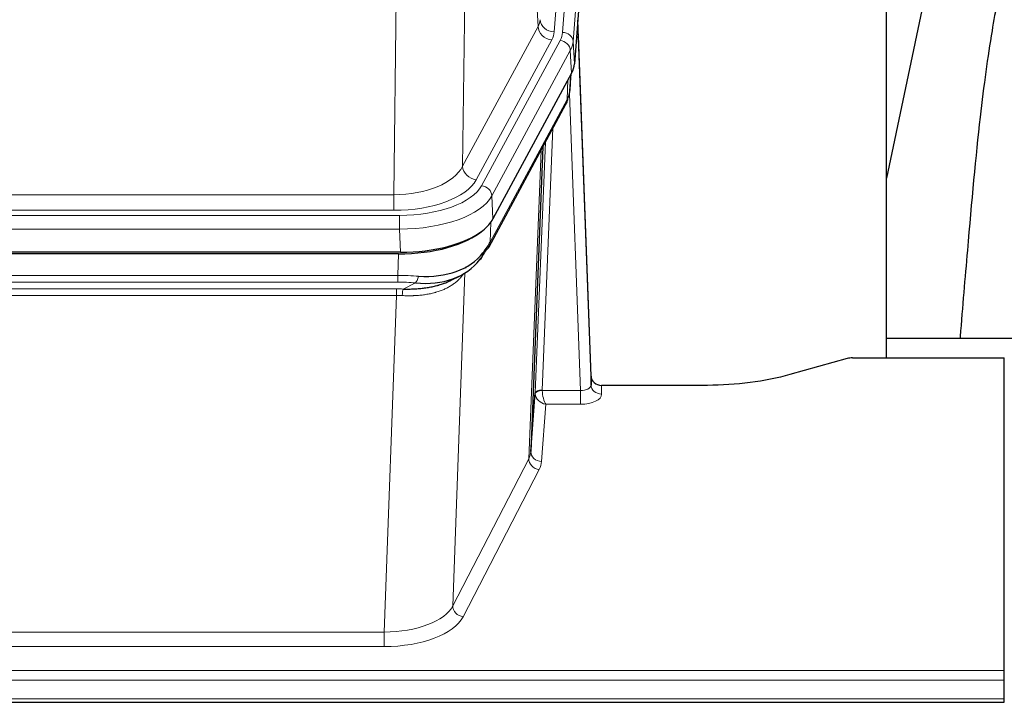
# Model space of a CAD drawing. Header units: inches. Extents: x 0 to 29700, y -16 to 21000.
# Tile 114 of 256: x 4112 to 4391, y 17802 to 17995. Entities that reach past the tile are written whole.
import ezdxf

# ---------------------------------------------------------------- set-up
doc = ezdxf.new("R2010")
doc.units = ezdxf.units.IN
doc.layers.add('1', color=7, linetype='Continuous', true_color=0xffffff)

msp = doc.modelspace()

# ---------------------------------------------------------------- linework, layer by layer
at = {"layer": '1', "color": 110, "linetype": 'Continuous', "lineweight": 13}
for p, q in [((4276.657, 18164.751), (4263.591, 17991.978)), ((4265.938, 17991.826), (4279.049, 18165.186)), ((4282.043, 18162.616), (4268.932, 17989.256)), ((4259.018, 17993.495), (4254.666, 18067.747)), ((4238.623, 18029.603), (4237.666, 17953.952)), ((4218.223, 17945.917), (4219.191, 18022.413)), ((4237.666, 17953.952), (4259.018, 17993.495)), ((4241.541, 17950.144), (4262.893, 17989.687)), ((4243.067, 17948.469), (4265.241, 17989.535)), ((4268.932, 17989.256), (4269.305, 17982.883)), ((4268.148, 17986.678), (4245.974, 17945.613)), ((4268.521, 17980.306), (4268.148, 17986.678)), ((4267.251, 17972.801), (4267.47, 17978.359)), ((4268.037, 17975.38), (4268.391, 17980.064)), ((4245.504, 17932.526), (4267.251, 17972.801)), ((4271.018, 17890.557), (4267.887, 17974.409)), ((4263.234, 17964.696), (4260.212, 17890.644)), ((4256.4, 17871.25), (4259.867, 17958.461)), ((4258.214, 17889.878), (4261.107, 17960.756)), ((4005.58, 17945.917), (4218.223, 17945.917)), ((4218.223, 17941.503), (4218.223, 17945.917)), ((4245.974, 17945.613), (4246.267, 17939.091)), ((4218.223, 17941.503), (4005.58, 17941.503)), ((4003.991, 17940.08), (4219.811, 17940.08)), ((4219.811, 17936.174), (4219.811, 17940.08)), ((4219.811, 17936.174), (4003.991, 17936.174)), ((4220.105, 17929.653), (4219.811, 17936.174)), ((4245.681, 17938.161), (4245.504, 17932.526)), ((4219.322, 17923.08), (4219.513, 17929.171)), ((4238.614, 17925.44), (4238.576, 17925.346)), ((4004.481, 17923.08), (4219.322, 17923.08)), ((4219.322, 17921.215), (4219.322, 17923.08)), ((4238.351, 17923.775), (4234.915, 17829.635)), ((4219.322, 17921.215), (4004.481, 17921.215)), ((4004.823, 17919.272), (4218.98, 17919.272)), ((4218.98, 17917.407), (4218.98, 17919.272)), ((4220.893, 17919.241), (4224.346, 17920.986)), ((4218.98, 17917.407), (4004.823, 17917.407)), ((4215.506, 17822.231), (4218.98, 17917.407)), ((4276.999, 17892.004), (4277.009, 17889.556)), ((4260.213, 17890.557), (4271.018, 17890.557)), ((4271.018, 17890.557), (4271.018, 17886.642)), ((4261.176, 17886.642), (4259.982, 17870.494)), ((4271.018, 17886.642), (4261.176, 17886.642)), ((4234.915, 17829.635), (4256.4, 17871.25)), ((4259.309, 17868.187), (4237.824, 17826.572)), ((4008.296, 17822.231), (4215.506, 17822.231)), ((4215.506, 17822.231), (4215.506, 17818.13)), ((4215.506, 17818.13), (4008.296, 17818.13)), ((3833.901, 17811.369), (4390.901, 17811.369)), ((3833.901, 17808.635), (4390.901, 17808.635)), ((3833.901, 17803.387), (4390.901, 17803.387))]:
    msp.add_line(p, q, dxfattribs=at)
at = {"layer": '1', "color": 2, "linetype": 'Continuous', "lineweight": 25}
for p, q in [((4282.423, 18156.337), (4269.305, 17982.883)), ((4357.561, 17899.771), (4357.561, 18088.573)), ((4376.085, 18038.491), (4357.561, 17950.597)), ((4274, 17894.626), (4270.242, 17995.264)), ((4270.322, 17990.871), (4274.011, 17892.089)), ((4268.521, 17980.306), (4246.267, 17939.091)), ((4268.03, 17975.267), (4268.393, 17980.069)), ((4268.207, 17979.724), (4268.037, 17975.38)), ((4268.03, 17975.267), (4268.037, 17975.38)), ((4245.145, 17931.196), (4266.892, 17971.471)), ((4260.413, 17959.471), (4256.986, 17873.26)), ((4220.105, 17929.653), (4003.698, 17929.653)), ((4219.513, 17929.171), (4004.29, 17929.171)), ((4234.21, 17921.608), (4237.004, 17923.019)), ((4357.564, 17905.344), (4429.561, 17905.344)), ((4346.445, 17899.576), (4330.281, 17895.045)), ((4347.944, 17899.771), (4390.901, 17899.771)), ((4390.901, 17811.369), (4390.901, 17899.771)), ((4274.011, 17892.089), (4274, 17894.626)), ((4306.901, 17892.004), (4276.999, 17892.004)), ((4256.986, 17873.26), (4258.214, 17889.878)), ((4390.901, 17808.635), (4390.901, 17811.369)), ((4390.901, 17803.387), (4390.901, 17808.635)), ((3833.901, 17802.372), (4390.901, 17802.372)), ((4390.901, 17802.372), (4390.901, 17803.387))]:
    msp.add_line(p, q, dxfattribs=at)
at = {"layer": '1', "color": 110, "linetype": 'Continuous', "lineweight": 13}
for centre, major_axis, ratio, start_param, end_param in [((4239.573, 17995.916), (-20.038, 0.241), 0.4621297, 2.903225, 3.1123764), ((4263.591, 17995.526), (3.989, -0.302), 0.8864705, 3.2608937, 4.7793301), ((4270.322, 17988.718), (-0.214, 6.443), 0.0117452, 5.0526437, 5.774114), ((4262.893, 17993.235), (3.52, -1.9), 0.8606628, 3.6289862, 5.1474227), ((4239.573, 17992.368), (-24.033, 0.005), 0.4611335, 2.8976848, 3.1068362), ((4241.92, 17992.216), (-24.033, 0.005), 0.4611335, 2.8976848, 3.1068362), ((4265.938, 17989.165), (2.991, -0.226), 0.8864705, 0.119301, 1.6377375), ((4265.241, 17986.874), (2.64, -1.425), 0.8606628, 0.4873936, 2.00583), ((4241.92, 17989.555), (27.028, 0.171), 0.4605352, 6.0362132, 6.2453646), ((4267.324, 17990.78), (2.998, 0.112), 0.4302668, 5.7021495, 6.2671208), ((4263.373, 17973.371), (3.52, -1.9), 0.8606628, 0.0000038, 0.4001271), ((4240.242, 17955.592), (27.538, 20.422), 0.1820481, 5.9117303, 5.9437105), ((4218.302, 17956.524), (20.002, 0.126), 0.5302672, 4.7050812, 6.0263936), ((4241.541, 17953.692), (-3.52, 1.9), 0.8606628, 0.4873936, 2.00583), ((4218.302, 17952.976), (24.002, 0.049), 0.477994, 4.708097, 6.0294094), ((4219.76, 17951.177), (-24.02, 0.03), 0.4619935, 1.5735185, 2.8978281), ((4243.067, 17945.808), (2.64, -1.425), 0.8606628, 0.4873936, 2.00583), ((4219.76, 17948.516), (27.018, 0.111), 0.4567867, 4.7124116, 6.0367213), ((4241.625, 17933.096), (3.52, -1.9), 0.8606628, 0.0000038, 0.4001271), ((4218.673, 17915.646), (27.015, 0.091), 0.2751837, 1.3250001, 1.545831), ((4224.346, 17924.822), (-0.368, -3.983), 0.2964475, 0.3019504, 1.0888865), ((4218.191, 17909.46), (24.025, 0.387), 0.4081205, 1.4515093, 1.5313568), ((4218.673, 17911.811), (23.017, 0.318), 0.4083138, 1.3161001, 1.5369309), ((4220.893, 17915.406), (0.131, 3.998), 0.1099517, 0.2897867, 1.0584981), ((4218.191, 17905.625), (20.023, 0.877), 0.5868264, 1.4258228, 1.5056703), ((4271.005, 17892.18), (-3.004, 0.138), 0.5390598, 1.5996723, 3.1704686), ((4277.009, 17892.18), (-3, -0.013), 0.8746179, 0.0299147, 1.5670846), ((4261.212, 17889.751), (-2.996, 0.15), 0.8842153, 0.0089586, 0.1047241), ((4260.212, 17889.783), (1.998, -0.082), 0.4302193, 1.5883537, 3.1255299), ((4260.213, 17889.696), (-1.996, -0.13), 0.4297663, 4.6843512, 6.2157251), ((4261.176, 17889.266), (-2.669, 1.608), 0.8008031, 0.5106166, 2.0203264), ((4261.212, 17890.613), (1.001, 0.011), 0.9036675, 3.0949666, 3.190732), ((4261.176, 17889.266), (-0.506, 2.997), 0.2740591, 1.0794715, 2.5891813), ((4271.005, 17889.556), (-6.003, 0.008), 0.4854373, 1.5734916, 3.1442879), ((4236.983, 17873.515), (20.016, 0.121), 0.4848834, 6.0350943, 6.2444185), ((4259.982, 17873.117), (2.992, -0.221), 0.8740585, 3.1714428, 4.7769181), ((4259.309, 17870.81), (2.666, -1.376), 0.8484453, 3.5215353, 5.1252561), ((4236.983, 17870.891), (23.014, 0.002), 0.4845187, 6.038018, 6.2473422), ((4215.5, 17831.905), (20.013, 0.104), 0.483363, 4.7101919, 6.0355739), ((4237.824, 17829.196), (2.666, -1.376), 0.8484453, 3.5215353, 5.1252561), ((4215.5, 17829.281), (-23.012, 0.004), 0.4845836, 1.5711584, 2.8965404)]:
    msp.add_ellipse(centre, major_axis=major_axis, ratio=ratio, start_param=start_param, end_param=end_param, dxfattribs=at)
at = {"layer": '1', "color": 2, "linetype": 'Continuous', "lineweight": 25}
for centre, major_axis, ratio, start_param, end_param in [((4242.285, 17983.322), (-27.037, 0.006), 0.4611335, 2.8976848, 3.1068362), ((4241.392, 17984.868), (-26.161, 11.46), 0.4493681, 3.1218709, 3.267222), ((4240.242, 17955.592), (27.174, 22.247), 0.2659527, 6.0029111, 6.0348912), ((4263.539, 17973.692), (3.584, -1.776), 0.8816114, 6.2824956, 6.6531678), ((4220.047, 17942.137), (-27.023, 0.034), 0.4619935, 2.6128783, 2.8978281), ((4219.487, 17941.646), (-27.01, 0.015), 0.4618579, 1.5720062, 2.656), ((4220.047, 17942.137), (-27.023, 0.034), 0.4619935, 1.5735185, 2.6128783), ((4221.369, 17912.784), (23.434, 19.972), 0.1471226, 5.6997031, 5.9205339), ((4218.673, 17915.646), (27.355, 20.182), 0.1876908, 5.6857719, 5.9066027), ((4241.625, 17933.096), (3.52, -1.9), 0.8606628, 5.9153676, 6.2831892), ((4219.575, 17944.464), (-23.359, 16.381), 0.7286412, 2.2260513, 3.1098882), ((4219.575, 17944.464), (-25.329, 12.681), 0.6929209, 2.1169098, 3.0007467), ((4239.849, 17930.414), (3.195, -2.407), 0.6715965, 6.033487, 6.820423), ((4241.748, 17922.924), (-3.388, 2.127), 0.8041825, 6.1083502, 6.2835535), ((4347.947, 17898.314), (-3, 0.002), 0.4856498, 4.7136997, 5.2369038), ((4276.998, 17894.717), (-3, 0.002), 0.9042699, 0.0343167, 1.5714866)]:
    msp.add_ellipse(centre, major_axis=major_axis, ratio=ratio, start_param=start_param, end_param=end_param, dxfattribs=at)
for points, knots in [([(4405.423, 18038.553), (4403.544, 18036.07), (4396.937, 18026.143), (4390.298, 18008.294), (4387.1, 17991.179), (4383.713, 17967.122), (4381.029, 17936.998), (4379.066, 17914.115), (4378.41, 17905.516), (4378.399, 17905.365)], [0, 0, 0, 0, 0.0518711, 0.2038069, 0.3730498, 0.5881455, 0.851041, 0.9973912, 1, 1, 1, 1]), ([(4220.893, 17919.241), (4221.411, 17919.232), (4221.926, 17919.23), (4222.952, 17919.242), (4223.462, 17919.257), (4224.096, 17919.287), (4224.223, 17919.293), (4224.476, 17919.307), (4224.602, 17919.315), (4224.979, 17919.34), (4225.228, 17919.359), (4225.97, 17919.423), (4226.457, 17919.476), (4227.415, 17919.6), (4227.887, 17919.673), (4228.816, 17919.839), (4229.273, 17919.932), (4229.946, 17920.089), (4230.169, 17920.144), (4230.5, 17920.231), (4230.61, 17920.261), (4230.774, 17920.306), (4230.828, 17920.322), (4230.937, 17920.353), (4231.423, 17920.494), (4231.892, 17920.647), (4232.697, 17920.938), (4233.395, 17921.217), (4234.049, 17921.526), (4234.331, 17921.668)], [0, 0, 0, 0, 0.1020877, 0.1020877, 0.2041754, 0.2041754, 0.2296973, 0.2296973, 0.2552192, 0.2552192, 0.3062631, 0.3062631, 0.4083508, 0.4083508, 0.5104385, 0.5104385, 0.6125262, 0.6125262, 0.66357, 0.66357, 0.6890919, 0.6890919, 0.7018529, 0.7018529, 0.7146139, 0.8167015, 0.8167015, 0.9187892, 1, 1, 1, 1]), ([(4330.281, 17895.045), (4326.747, 17894.055), (4322.946, 17893.29), (4315.063, 17892.265), (4310.982, 17892.004), (4306.901, 17892.004)], [0, 0, 0, 0, 0.5, 0.5, 1, 1, 1, 1])]:
    msp.add_open_spline(points, degree=3, knots=knots, dxfattribs=at)
msp.add_open_spline([(4266.892, 17971.471), (4267.013, 17971.694), (4267.123, 17971.916)], degree=2, dxfattribs=at)
at = {"layer": '1', "color": 110, "linetype": 'Continuous', "lineweight": 13}
msp.add_open_spline([(4237.953, 17923.649), (4237.798, 17923.397), (4237.626, 17923.148), (4237.25, 17922.658), (4237.047, 17922.417), (4236.609, 17921.946), (4236.375, 17921.715), (4235.875, 17921.265), (4235.609, 17921.046), (4235.187, 17920.727), (4235.042, 17920.623), (4234.819, 17920.468), (4234.743, 17920.417), (4234.591, 17920.316), (4234.514, 17920.266), (4234.126, 17920.02), (4233.803, 17919.832), (4233.133, 17919.477), (4232.439, 17919.14), (4231.698, 17918.843), (4230.932, 17918.566), (4230.537, 17918.437), (4230.08, 17918.304), (4230.028, 17918.289), (4229.926, 17918.26), (4229.874, 17918.246), (4229.72, 17918.203), (4229.409, 17918.121), (4229.094, 17918.044), (4228.459, 17917.9), (4228.028, 17917.815), (4227.154, 17917.667), (4226.71, 17917.604), (4225.808, 17917.498), (4225.351, 17917.455), (4224.653, 17917.406), (4224.419, 17917.392), (4224.065, 17917.375), (4223.947, 17917.37), (4223.709, 17917.361), (4223.59, 17917.357), (4222.994, 17917.34), (4222.514, 17917.336), (4221.548, 17917.345), (4221.063, 17917.358), (4220.574, 17917.378)], degree=3, knots=[0, 0, 0, 0, 0.0625, 0.0625, 0.125, 0.125, 0.1875, 0.1875, 0.25, 0.25, 0.28125, 0.28125, 0.296875, 0.296875, 0.3125, 0.3125, 0.375, 0.375, 0.4375, 0.5, 0.5, 0.5625, 0.5625, 0.5703125, 0.5703125, 0.578125, 0.578125, 0.59375, 0.625, 0.625, 0.6875, 0.6875, 0.75, 0.75, 0.8125, 0.8125, 0.84375, 0.84375, 0.859375, 0.859375, 0.875, 0.875, 0.9375, 0.9375, 1, 1, 1, 1], dxfattribs=at)

doc.saveas('drawing.dxf')
